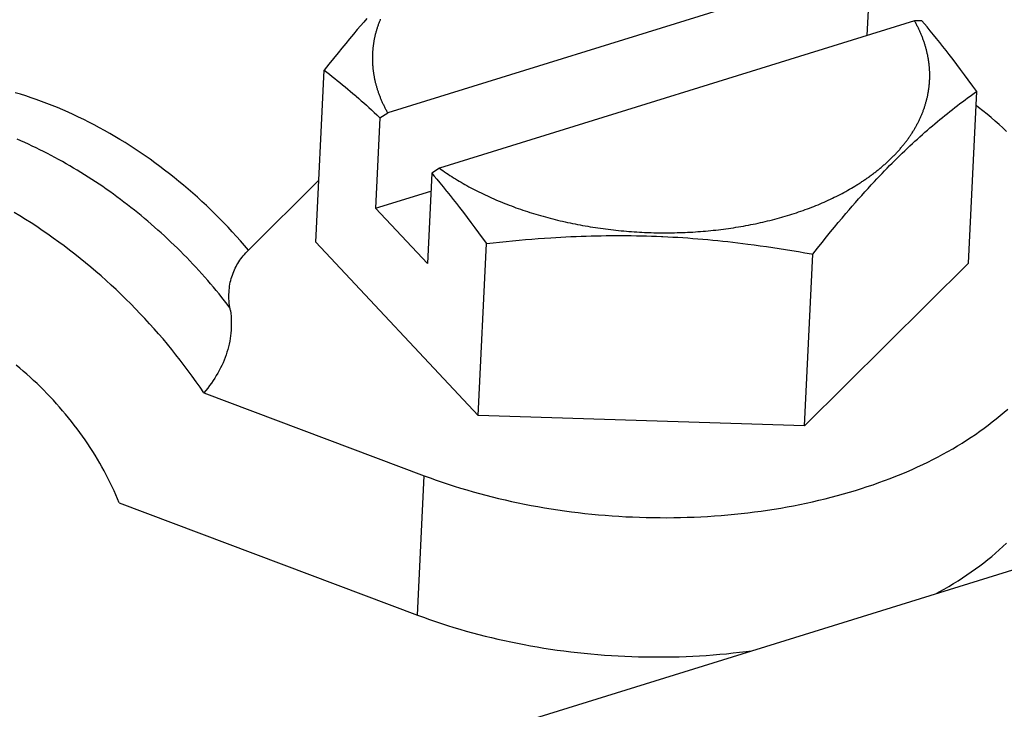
# Model space of a CAD drawing. Extents: x 0 to 594, y 0 to 420.
# Tile 94 of 126: x 517.22 to 520.63, y 108.32 to 110.7. Entities that reach past the tile are written whole.
import ezdxf

# ---------------------------------------------------------------- set-up
doc = ezdxf.new("R2010")
doc.units = 0
doc.header["$LTSCALE"] = 32.67
doc.layers.get('0').update_dxf_attribs({"linetype": 'CONTINUOUS'})

msp = doc.modelspace()

# ---------------------------------------------------------------- linework, layer by layer
at = {"color": 7, "linetype": 'CONTINUOUS'}
for p, q in [((520.1389, 110.8907), (518.4962, 110.3806)), ((520.1649, 110.8901), (520.1534, 110.6484)), ((518.424, 110.7069), (518.4131, 110.6943)), ((518.3911, 110.6688), (518.3779, 110.6532)), ((518.4021, 110.6816), (518.3911, 110.6688)), ((518.4131, 110.6943), (518.4021, 110.6816)), ((520.3178, 110.6995), (518.6751, 110.1894)), ((520.3438, 110.6989), (520.3178, 110.6995)), ((520.3527, 110.6884), (520.3438, 110.6989)), ((520.3615, 110.6779), (520.3527, 110.6884)), ((520.3725, 110.6646), (520.3615, 110.6779)), ((518.3646, 110.6374), (518.3512, 110.6213)), ((518.3779, 110.6532), (518.3646, 110.6374)), ((520.3834, 110.6512), (520.3725, 110.6646)), ((520.3944, 110.6377), (520.3834, 110.6512)), ((520.4053, 110.624), (520.3944, 110.6377)), ((518.3378, 110.6051), (518.3244, 110.5885)), ((518.3512, 110.6213), (518.3378, 110.6051)), ((520.4163, 110.6103), (520.4053, 110.624)), ((520.4272, 110.5964), (520.4163, 110.6103)), ((518.3085, 110.5689), (518.2925, 110.5489)), ((518.3244, 110.5885), (518.3085, 110.5689)), ((520.4381, 110.5823), (520.4272, 110.5964)), ((520.4512, 110.5653), (520.4381, 110.5823)), ((520.4644, 110.5481), (520.4512, 110.5653)), ((516.7912, 107.5994), (526.3266, 110.5605)), ((518.2925, 110.5489), (518.2762, 110.5284)), ((520.4776, 110.5306), (520.4644, 110.5481)), ((518.248, 109.9339), (518.2762, 110.5284)), ((518.2762, 110.5284), (518.2855, 110.5213)), ((518.2855, 110.5213), (518.2947, 110.5142)), ((518.2947, 110.5142), (518.3038, 110.507)), ((518.3038, 110.507), (518.313, 110.4999)), ((518.313, 110.4999), (518.322, 110.4926)), ((520.4908, 110.5129), (520.4776, 110.5306)), ((520.5041, 110.495), (520.4908, 110.5129)), ((518.322, 110.4926), (518.3311, 110.4853)), ((518.3311, 110.4853), (518.3401, 110.478)), ((518.3401, 110.478), (518.349, 110.4706)), ((518.349, 110.4706), (518.358, 110.4632)), ((518.358, 110.4632), (518.3669, 110.4557)), ((520.5197, 110.4737), (520.5041, 110.495)), ((520.5332, 110.4552), (520.5197, 110.4737)), ((518.3669, 110.4557), (518.3758, 110.4481)), ((518.387, 110.4385), (518.3959, 110.4308)), ((518.3959, 110.4308), (518.4048, 110.4229)), ((520.4929, 110.4259), (520.5018, 110.4324)), ((520.5018, 110.4324), (520.5107, 110.439)), ((520.5049, 109.8607), (520.5332, 110.4552)), ((520.5107, 110.439), (520.5196, 110.4455)), ((520.5196, 110.4455), (520.5286, 110.4519)), ((520.5286, 110.4519), (520.5332, 110.4552)), ((518.4048, 110.4229), (518.4137, 110.415)), ((518.4137, 110.415), (518.4226, 110.407)), ((518.4226, 110.407), (518.4315, 110.399)), ((518.4315, 110.399), (518.4404, 110.3908)), ((520.4491, 110.3925), (520.4578, 110.3992)), ((520.4578, 110.3992), (520.4665, 110.406)), ((520.4665, 110.406), (520.4753, 110.4126)), ((520.4753, 110.4126), (520.4841, 110.4193)), ((520.4841, 110.4193), (520.4929, 110.4259)), ((518.4404, 110.3908), (518.4493, 110.3825)), ((518.4493, 110.3825), (518.4582, 110.3742)), ((518.4693, 110.3636), (518.4545, 110.051)), ((518.4693, 110.3636), (518.4962, 110.3806)), ((520.4058, 110.3577), (520.4145, 110.3648)), ((520.4145, 110.3648), (520.4231, 110.3718)), ((520.4231, 110.3718), (520.4318, 110.3787)), ((520.4318, 110.3787), (520.4404, 110.3856)), ((520.4404, 110.3856), (520.4491, 110.3925)), ((520.3626, 110.3211), (520.3713, 110.3285)), ((520.3713, 110.3285), (520.3799, 110.3359)), ((520.3799, 110.3359), (520.3886, 110.3433)), ((520.3886, 110.3433), (520.3972, 110.3505)), ((520.3972, 110.3505), (520.4058, 110.3577)), ((520.328, 110.2903), (520.3367, 110.2981)), ((520.3367, 110.2981), (520.3453, 110.3059)), ((520.3453, 110.3059), (520.354, 110.3135)), ((520.354, 110.3135), (520.3626, 110.3211)), ((520.2932, 110.258), (520.3019, 110.2662)), ((520.3019, 110.2662), (520.3106, 110.2744)), ((520.3106, 110.2744), (520.3193, 110.2824)), ((520.3193, 110.2824), (520.328, 110.2903)), ((520.2495, 110.2157), (520.2583, 110.2243)), ((520.2583, 110.2243), (520.267, 110.2329)), ((520.267, 110.2329), (520.2758, 110.2414)), ((520.2758, 110.2414), (520.2845, 110.2498)), ((520.2845, 110.2498), (520.2932, 110.258)), ((520.2233, 110.1891), (520.232, 110.1981)), ((520.232, 110.1981), (520.2408, 110.2069)), ((520.2408, 110.2069), (520.2495, 110.2157)), ((518.6483, 110.1724), (518.6334, 109.8598)), ((518.6751, 110.1894), (518.6483, 110.1724)), ((518.6483, 110.1724), (518.6571, 110.1619)), ((518.6571, 110.1619), (518.6659, 110.1514)), ((518.6751, 110.1894), (518.681, 110.1851)), ((518.681, 110.1851), (518.687, 110.1809)), ((518.687, 110.1809), (518.6931, 110.1767)), ((518.6931, 110.1767), (518.6992, 110.1725)), ((518.6992, 110.1725), (518.7053, 110.1684)), ((518.7053, 110.1684), (518.7115, 110.1643)), ((518.7115, 110.1643), (518.7178, 110.1603)), ((518.7178, 110.1603), (518.7242, 110.1563)), ((518.7242, 110.1563), (518.7306, 110.1523)), ((520.1883, 110.1526), (520.197, 110.1618)), ((520.197, 110.1618), (520.2058, 110.171)), ((520.2058, 110.171), (520.2145, 110.1801)), ((520.2145, 110.1801), (520.2233, 110.1891)), ((518.2581, 110.1474), (518.0146, 109.9056)), ((518.6659, 110.1514), (518.6769, 110.1381)), ((518.6769, 110.1381), (518.6879, 110.1247)), ((518.7306, 110.1523), (518.7371, 110.1483)), ((518.7371, 110.1483), (518.7436, 110.1444)), ((518.7436, 110.1444), (518.7502, 110.1405)), ((518.7502, 110.1405), (518.7568, 110.1367)), ((518.7568, 110.1367), (518.7635, 110.1328)), ((518.7635, 110.1328), (518.7703, 110.1291)), ((518.7703, 110.1291), (518.7771, 110.1253)), ((518.7771, 110.1253), (518.7839, 110.1216)), ((520.0997, 110.12), (520.1059, 110.1237)), ((520.1059, 110.1237), (520.1121, 110.1274)), ((520.1576, 110.1195), (520.1686, 110.1314)), ((520.1686, 110.1314), (520.1795, 110.1432)), ((520.1795, 110.1432), (520.1883, 110.1526)), ((518.4545, 110.051), (518.6453, 110.1103)), ((518.701, 110.1084), (518.7119, 110.0948)), ((518.7119, 110.0948), (518.7229, 110.081)), ((518.7839, 110.1216), (518.7909, 110.1179)), ((518.7909, 110.1179), (518.7978, 110.1143)), ((518.7978, 110.1143), (518.8049, 110.1107)), ((518.8049, 110.1107), (518.8119, 110.1072)), ((518.8119, 110.1072), (518.8191, 110.1036)), ((518.8191, 110.1036), (518.8263, 110.1002)), ((518.8263, 110.1002), (518.8335, 110.0967)), ((518.8335, 110.0967), (518.8408, 110.0933)), ((518.8408, 110.0933), (518.8481, 110.0899)), ((518.8481, 110.0899), (518.8555, 110.0866)), ((520.0339, 110.0852), (520.0407, 110.0885)), ((520.0407, 110.0885), (520.0475, 110.0918)), ((520.0475, 110.0918), (520.0542, 110.0952)), ((520.0542, 110.0952), (520.0609, 110.0986)), ((520.0609, 110.0986), (520.0675, 110.1021)), ((520.0675, 110.1021), (520.0741, 110.1056)), ((520.0741, 110.1056), (520.0805, 110.1091)), ((520.0805, 110.1091), (520.087, 110.1127)), ((520.087, 110.1127), (520.0934, 110.1163)), ((520.0934, 110.1163), (520.0997, 110.12)), ((520.1248, 110.0829), (520.1358, 110.0952)), ((520.1358, 110.0952), (520.1467, 110.1074)), ((520.1467, 110.1074), (520.1576, 110.1195)), ((518.7229, 110.081), (518.7338, 110.067)), ((518.7338, 110.067), (518.7447, 110.053)), ((518.8555, 110.0866), (518.8629, 110.0833)), ((518.8629, 110.0833), (518.8704, 110.0801)), ((518.8704, 110.0801), (518.878, 110.0769)), ((518.878, 110.0769), (518.8855, 110.0737)), ((518.8855, 110.0737), (518.8932, 110.0706)), ((518.8932, 110.0706), (518.9008, 110.0675)), ((518.9008, 110.0675), (518.9085, 110.0645)), ((518.9085, 110.0645), (518.9163, 110.0615)), ((518.9163, 110.0615), (518.9241, 110.0585)), ((518.9241, 110.0585), (518.9319, 110.0556)), ((518.9319, 110.0556), (518.9398, 110.0527)), ((519.9552, 110.0515), (519.9626, 110.0543)), ((519.9626, 110.0543), (519.97, 110.0572)), ((519.97, 110.0572), (519.9773, 110.0602)), ((519.9773, 110.0602), (519.9845, 110.0631)), ((519.9845, 110.0631), (519.9917, 110.0662)), ((519.9917, 110.0662), (519.9989, 110.0692)), ((519.9989, 110.0692), (520.006, 110.0723)), ((520.006, 110.0723), (520.013, 110.0755)), ((520.013, 110.0755), (520.02, 110.0787)), ((520.02, 110.0787), (520.027, 110.0819)), ((520.027, 110.0819), (520.0339, 110.0852)), ((520.0919, 110.0452), (520.1029, 110.0579)), ((520.1029, 110.0579), (520.1139, 110.0705)), ((520.1139, 110.0705), (520.1248, 110.0829)), ((518.4545, 110.051), (518.6334, 109.8598)), ((518.7447, 110.053), (518.7579, 110.0359)), ((518.7579, 110.0359), (518.771, 110.0187)), ((518.9398, 110.0527), (518.9477, 110.0499)), ((518.9477, 110.0499), (518.9557, 110.0471)), ((518.9557, 110.0471), (518.9637, 110.0444)), ((518.9637, 110.0444), (518.9718, 110.0417)), ((518.9718, 110.0417), (518.9798, 110.039)), ((518.9798, 110.039), (518.988, 110.0364)), ((519.0002, 110.0326), (519.0084, 110.0301)), ((519.0084, 110.0301), (519.0167, 110.0276)), ((519.0167, 110.0276), (519.0249, 110.0252)), ((519.0249, 110.0252), (519.0333, 110.0229)), ((519.0333, 110.0229), (519.0416, 110.0205)), ((519.0416, 110.0205), (519.05, 110.0183)), ((519.8707, 110.023), (519.8786, 110.0254)), ((519.8786, 110.0254), (519.8864, 110.0278)), ((519.8864, 110.0278), (519.8942, 110.0302)), ((519.8942, 110.0302), (519.902, 110.0327)), ((519.902, 110.0327), (519.9097, 110.0353)), ((519.9097, 110.0353), (519.9174, 110.0379)), ((519.9174, 110.0379), (519.9251, 110.0405)), ((519.9251, 110.0405), (519.9327, 110.0432)), ((519.9327, 110.0432), (519.9402, 110.0459)), ((519.9402, 110.0459), (519.9477, 110.0487)), ((519.9477, 110.0487), (519.9552, 110.0515)), ((520.0677, 110.0168), (520.0809, 110.0323)), ((520.0809, 110.0323), (520.0919, 110.0452)), ((518.771, 110.0187), (518.7842, 110.0012)), ((518.7842, 110.0012), (518.7974, 109.9834)), ((519.05, 110.0183), (519.0584, 110.016)), ((519.0584, 110.016), (519.0668, 110.0139)), ((519.0668, 110.0139), (519.0753, 110.0117)), ((519.0753, 110.0117), (519.0838, 110.0096)), ((519.0838, 110.0096), (519.0923, 110.0076)), ((519.0923, 110.0076), (519.1009, 110.0056)), ((519.1009, 110.0056), (519.1095, 110.0037)), ((519.1095, 110.0037), (519.1181, 110.0018)), ((519.1181, 110.0018), (519.1267, 109.9999)), ((519.1267, 109.9999), (519.1354, 109.9981)), ((519.1354, 109.9981), (519.144, 109.9963)), ((519.144, 109.9963), (519.1527, 109.9946)), ((519.1527, 109.9946), (519.1615, 109.993)), ((519.1615, 109.993), (519.1702, 109.9914)), ((519.1702, 109.9914), (519.179, 109.9898)), ((519.179, 109.9898), (519.1878, 109.9883)), ((519.1878, 109.9883), (519.1966, 109.9868)), ((519.1966, 109.9868), (519.2054, 109.9854)), ((519.7007, 109.9848), (519.7093, 109.9862)), ((519.7093, 109.9862), (519.7179, 109.9876)), ((519.7179, 109.9876), (519.7264, 109.9891)), ((519.7264, 109.9891), (519.7349, 109.9907)), ((519.7349, 109.9907), (519.7434, 109.9922)), ((519.7434, 109.9922), (519.7519, 109.9939)), ((519.7519, 109.9939), (519.7603, 109.9956)), ((519.7603, 109.9956), (519.7687, 109.9973)), ((519.7687, 109.9973), (519.777, 109.9991)), ((519.777, 109.9991), (519.7854, 110.0009)), ((519.7854, 110.0009), (519.7937, 110.0028)), ((519.7937, 110.0028), (519.8019, 110.0047)), ((519.8019, 110.0047), (519.8101, 110.0067)), ((519.8101, 110.0067), (519.8183, 110.0087)), ((519.8183, 110.0087), (519.8265, 110.0108)), ((519.8265, 110.0108), (519.8346, 110.0129)), ((519.8346, 110.0129), (519.8427, 110.0151)), ((519.8427, 110.0151), (519.8507, 110.0173)), ((519.8507, 110.0173), (519.8587, 110.0195)), ((520.0411, 109.9849), (520.0544, 110.0009)), ((520.0544, 110.0009), (520.0677, 110.0168)), ((518.7974, 109.9834), (518.8107, 109.9655)), ((518.8107, 109.9655), (518.8264, 109.9441)), ((519.1127, 109.9516), (519.1301, 109.9525)), ((519.1301, 109.9525), (519.1475, 109.9532)), ((519.1475, 109.9532), (519.1649, 109.9539)), ((519.1649, 109.9539), (519.1822, 109.9545)), ((519.1822, 109.9545), (519.1996, 109.955)), ((519.1996, 109.955), (519.217, 109.9555)), ((519.2054, 109.9854), (519.2143, 109.984)), ((519.2143, 109.984), (519.2231, 109.9827)), ((519.217, 109.9555), (519.2343, 109.9558)), ((519.2231, 109.9827), (519.232, 109.9814)), ((519.232, 109.9814), (519.2409, 109.9802)), ((519.2343, 109.9558), (519.2517, 109.9561)), ((519.2409, 109.9802), (519.2498, 109.979)), ((519.2498, 109.979), (519.2587, 109.9779)), ((519.2517, 109.9561), (519.2691, 109.9562)), ((519.2587, 109.9779), (519.2677, 109.9768)), ((519.2677, 109.9768), (519.2766, 109.9758)), ((519.2691, 109.9562), (519.2865, 109.9563)), ((519.2766, 109.9758), (519.2856, 109.9748)), ((519.2856, 109.9748), (519.2945, 109.9739)), ((519.2865, 109.9563), (519.3039, 109.9563)), ((519.2945, 109.9739), (519.3035, 109.973)), ((519.3035, 109.973), (519.3125, 109.9722)), ((519.3039, 109.9563), (519.3213, 109.9562)), ((519.3125, 109.9722), (519.3215, 109.9714)), ((519.3213, 109.9562), (519.3387, 109.9561)), ((519.3215, 109.9714), (519.3305, 109.9707)), ((519.3305, 109.9707), (519.3395, 109.97)), ((519.3387, 109.9561), (519.3561, 109.9558)), ((519.3395, 109.97), (519.3485, 109.9694)), ((519.3485, 109.9694), (519.3576, 109.9688)), ((519.3561, 109.9558), (519.3735, 109.9554)), ((519.3576, 109.9688), (519.3666, 109.9682)), ((519.3666, 109.9682), (519.3756, 109.9678)), ((519.3735, 109.9554), (519.3909, 109.955)), ((519.3756, 109.9678), (519.3847, 109.9673)), ((519.3909, 109.955), (519.4083, 109.9544)), ((519.3982, 109.9668), (519.4072, 109.9665)), ((519.4072, 109.9665), (519.4163, 109.9662)), ((519.4083, 109.9544), (519.4257, 109.9538)), ((519.4163, 109.9662), (519.4253, 109.966)), ((519.4253, 109.966), (519.4344, 109.9659)), ((519.4344, 109.9659), (519.4434, 109.9658)), ((519.4434, 109.9658), (519.4524, 109.9657)), ((519.4474, 109.9529), (519.4648, 109.952)), ((519.4524, 109.9657), (519.4614, 109.9657)), ((519.4614, 109.9657), (519.4705, 109.9658)), ((519.4648, 109.952), (519.4822, 109.9511)), ((519.4705, 109.9658), (519.4795, 109.9659)), ((519.4795, 109.9659), (519.4885, 109.9661)), ((519.4885, 109.9661), (519.4975, 109.9663)), ((519.4975, 109.9663), (519.5065, 109.9665)), ((519.5065, 109.9665), (519.5155, 109.9668)), ((519.5155, 109.9668), (519.5244, 109.9672)), ((519.5244, 109.9672), (519.5334, 109.9676)), ((519.5334, 109.9676), (519.5424, 109.968)), ((519.5424, 109.968), (519.5513, 109.9685)), ((519.5513, 109.9685), (519.5602, 109.9691)), ((519.5602, 109.9691), (519.5691, 109.9697)), ((519.5691, 109.9697), (519.578, 109.9704)), ((519.578, 109.9704), (519.5869, 109.9711)), ((519.5869, 109.9711), (519.5958, 109.9718)), ((519.5958, 109.9718), (519.6046, 109.9726)), ((519.6046, 109.9726), (519.6135, 109.9735)), ((519.6135, 109.9735), (519.6223, 109.9744)), ((519.6223, 109.9744), (519.6311, 109.9753)), ((519.6311, 109.9753), (519.6399, 109.9763)), ((519.6399, 109.9763), (519.6486, 109.9774)), ((519.6486, 109.9774), (519.6574, 109.9785)), ((519.6574, 109.9785), (519.6661, 109.9797)), ((519.6661, 109.9797), (519.6748, 109.9809)), ((519.6748, 109.9809), (519.6834, 109.9821)), ((519.6834, 109.9821), (519.6921, 109.9834)), ((519.6921, 109.9834), (519.7007, 109.9848)), ((519.9983, 109.9325), (520.0142, 109.9521)), ((520.0142, 109.9521), (520.0277, 109.9686)), ((520.0277, 109.9686), (520.0411, 109.9849)), ((518.8094, 109.3341), (518.248, 109.9339)), ((518.8094, 109.3341), (518.8376, 109.9286)), ((518.8264, 109.9441), (518.8376, 109.9286)), ((518.8376, 109.9286), (518.8606, 109.9312)), ((518.8606, 109.9312), (518.8833, 109.9336)), ((518.8833, 109.9336), (518.9059, 109.9359)), ((518.9059, 109.9359), (518.9283, 109.9381)), ((518.9283, 109.9381), (518.9506, 109.9401)), ((518.9506, 109.9401), (518.9727, 109.9421)), ((518.9727, 109.9421), (518.9948, 109.9439)), ((518.9948, 109.9439), (519.0167, 109.9456)), ((519.0167, 109.9456), (519.0386, 109.9472)), ((519.0386, 109.9472), (519.0605, 109.9486)), ((519.0605, 109.9486), (519.0779, 109.9497)), ((519.0779, 109.9497), (519.0953, 109.9507)), ((519.0953, 109.9507), (519.1127, 109.9516)), ((519.4822, 109.9511), (519.4995, 109.9501)), ((519.4995, 109.9501), (519.5169, 109.949)), ((519.5169, 109.949), (519.5342, 109.9478)), ((519.5342, 109.9478), (519.5515, 109.9465)), ((519.5515, 109.9465), (519.5688, 109.9452)), ((519.5688, 109.9452), (519.5861, 109.9437)), ((519.5861, 109.9437), (519.6034, 109.9422)), ((519.6034, 109.9422), (519.6207, 109.9406)), ((519.6207, 109.9406), (519.6379, 109.9389)), ((519.6379, 109.9389), (519.6552, 109.9371)), ((519.6552, 109.9371), (519.6724, 109.9352)), ((519.6724, 109.9352), (519.6897, 109.9333)), ((519.6897, 109.9333), (519.7069, 109.9312)), ((519.7069, 109.9312), (519.7242, 109.9291)), ((519.7242, 109.9291), (519.7415, 109.9269)), ((519.7415, 109.9269), (519.7631, 109.9241)), ((519.7631, 109.9241), (519.7848, 109.9211)), ((519.7848, 109.9211), (519.8065, 109.918)), ((519.8065, 109.918), (519.8283, 109.9148)), ((519.9823, 109.9125), (519.9983, 109.9325)), ((519.8283, 109.9148), (519.8502, 109.9115)), ((519.8502, 109.9115), (519.8722, 109.908)), ((519.8722, 109.908), (519.8943, 109.9044)), ((519.8943, 109.9044), (519.9165, 109.9007)), ((519.9165, 109.9007), (519.9389, 109.8968)), ((519.9378, 109.2975), (519.9661, 109.892)), ((519.9661, 109.892), (519.9823, 109.9125)), ((520.5049, 109.8607), (519.9378, 109.2975)), ((517.8601, 109.4121), (518.6221, 109.1252)), ((519.9378, 109.2975), (518.8094, 109.3341)), ((518.5991, 108.6431), (518.6221, 109.1252)), ((517.5678, 109.0315), (518.5991, 108.6431))]:
    msp.add_line(p, q, dxfattribs=at)
for points in [[(518.4707, 110.7046), (518.4696, 110.702), (518.4686, 110.6994), (518.4675, 110.6968), (518.4665, 110.6942), (518.4656, 110.6916), (518.4646, 110.689), (518.4637, 110.6864), (518.4628, 110.6838), (518.4619, 110.6812), (518.461, 110.6786), (518.4601, 110.676), (518.4593, 110.6734), (518.4585, 110.6707), (518.4577, 110.6681), (518.4569, 110.6655), (518.4562, 110.6629), (518.4555, 110.6602), (518.4548, 110.6576), (518.4541, 110.655), (518.4534, 110.6523), (518.4528, 110.6497), (518.4521, 110.647), (518.4515, 110.6444), (518.451, 110.6417), (518.4504, 110.6391), (518.4499, 110.6364), (518.4493, 110.6338), (518.4488, 110.6311), (518.4484, 110.6285), (518.4479, 110.6258), (518.4475, 110.6231), (518.4471, 110.6205), (518.4467, 110.6178), (518.4463, 110.6151), (518.446, 110.6125), (518.4456, 110.6098), (518.4453, 110.6071), (518.445, 110.6045), (518.4448, 110.6018), (518.4445, 110.5991), (518.4443, 110.5964), (518.4441, 110.5937), (518.4439, 110.5911), (518.4438, 110.5884), (518.4436, 110.5857), (518.4435, 110.583), (518.4434, 110.5803), (518.4433, 110.5776), (518.4433, 110.575), (518.4433, 110.5723), (518.4433, 110.5696), (518.4433, 110.5669), (518.4433, 110.5642), (518.4433, 110.5615), (518.4434, 110.5588), (518.4435, 110.5561), (518.4436, 110.5534), (518.4438, 110.5507), (518.4439, 110.5481), (518.4441, 110.5454), (518.4443, 110.5427), (518.4445, 110.54), (518.4448, 110.5373), (518.445, 110.5346), (518.4453, 110.5319), (518.4456, 110.5292), (518.446, 110.5265), (518.4463, 110.5238), (518.4467, 110.5211), (518.4471, 110.5184), (518.4475, 110.5158), (518.4479, 110.5131), (518.4484, 110.5104), (518.4489, 110.5077), (518.4494, 110.505), (518.4499, 110.5023), (518.4504, 110.4996), (518.451, 110.4969), (518.4516, 110.4943), (518.4522, 110.4916), (518.4528, 110.4889), (518.4534, 110.4862), (518.4541, 110.4835), (518.4548, 110.4809), (518.4555, 110.4782), (518.4562, 110.4755), (518.457, 110.4728), (518.4577, 110.4701), (518.4585, 110.4675), (518.4593, 110.4648)], [(520.3547, 110.6152), (520.3538, 110.6179), (520.353, 110.6206), (520.3521, 110.6232), (520.3512, 110.6259), (520.3503, 110.6285), (520.3494, 110.6312), (520.3484, 110.6339), (520.3474, 110.6365), (520.3464, 110.6392), (520.3454, 110.6418), (520.3444, 110.6445), (520.3433, 110.6471), (520.3422, 110.6498), (520.3411, 110.6524), (520.34, 110.655), (520.3389, 110.6577), (520.3377, 110.6603), (520.3365, 110.6629), (520.3353, 110.6656), (520.3341, 110.6682), (520.3328, 110.6708), (520.3316, 110.6734), (520.3303, 110.6761), (520.329, 110.6787), (520.3277, 110.6813), (520.3263, 110.6839), (520.325, 110.6865), (520.3236, 110.6891), (520.3222, 110.6917), (520.3207, 110.6943), (520.3193, 110.6969), (520.3178, 110.6995)], [(520.1121, 110.1274), (520.1152, 110.1293), (520.1182, 110.1312), (520.1213, 110.1331), (520.1243, 110.135), (520.1273, 110.1369), (520.1303, 110.1388), (520.1333, 110.1407), (520.1362, 110.1427), (520.1392, 110.1446), (520.1421, 110.1466), (520.145, 110.1485), (520.1479, 110.1505), (520.1508, 110.1525), (520.1537, 110.1545), (520.1565, 110.1565), (520.1594, 110.1585), (520.1622, 110.1605), (520.165, 110.1625), (520.1678, 110.1646), (520.1705, 110.1666), (520.1733, 110.1687), (520.176, 110.1707), (520.1787, 110.1728), (520.1814, 110.1749), (520.1841, 110.1769), (520.1868, 110.179), (520.1894, 110.1811), (520.192, 110.1832), (520.1947, 110.1853), (520.1972, 110.1875), (520.1998, 110.1896), (520.2024, 110.1917), (520.2049, 110.1939), (520.2075, 110.196), (520.21, 110.1982), (520.2124, 110.2004), (520.2149, 110.2025), (520.2174, 110.2047), (520.2198, 110.2069), (520.2222, 110.2091), (520.2246, 110.2113), (520.227, 110.2135), (520.2294, 110.2157), (520.2317, 110.218), (520.2341, 110.2202), (520.2364, 110.2224), (520.2387, 110.2247), (520.2409, 110.2269), (520.2432, 110.2292), (520.2454, 110.2315), (520.2476, 110.2337), (520.2498, 110.236), (520.252, 110.2383), (520.2542, 110.2406), (520.2563, 110.2429), (520.2585, 110.2452), (520.2606, 110.2475), (520.2627, 110.2498), (520.2647, 110.2522), (520.2668, 110.2545), (520.2688, 110.2568), (520.2708, 110.2592), (520.2728, 110.2615), (520.2748, 110.2639), (520.2767, 110.2663), (520.2787, 110.2686), (520.2806, 110.271), (520.2825, 110.2734), (520.2844, 110.2758), (520.2862, 110.2782), (520.2881, 110.2806), (520.2899, 110.283), (520.2917, 110.2854), (520.2935, 110.2878), (520.2952, 110.2902), (520.297, 110.2926), (520.2987, 110.2951), (520.3004, 110.2975), (520.3021, 110.3), (520.3038, 110.3024), (520.3054, 110.3049), (520.307, 110.3073), (520.3086, 110.3098), (520.3102, 110.3122), (520.3118, 110.3147), (520.3133, 110.3172), (520.3149, 110.3197), (520.3164, 110.3222), (520.3179, 110.3247), (520.3193, 110.3272), (520.3208, 110.3297), (520.3222, 110.3322), (520.3236, 110.3347), (520.325, 110.3372), (520.3264, 110.3397), (520.3277, 110.3423), (520.329, 110.3448), (520.3303, 110.3473), (520.3316, 110.3499), (520.3329, 110.3524), (520.3341, 110.3549), (520.3353, 110.3575), (520.3365, 110.36), (520.3377, 110.3626), (520.3389, 110.3652), (520.34, 110.3677), (520.3412, 110.3703), (520.3423, 110.3729), (520.3433, 110.3755), (520.3444, 110.378), (520.3454, 110.3806), (520.3465, 110.3832), (520.3475, 110.3858), (520.3484, 110.3884), (520.3494, 110.391), (520.3503, 110.3936), (520.3512, 110.3962), (520.3521, 110.3988), (520.353, 110.4014), (520.3539, 110.404), (520.3547, 110.4067), (520.3555, 110.4093), (520.3563, 110.4119), (520.3571, 110.4145), (520.3578, 110.4172), (520.3585, 110.4198), (520.3592, 110.4224), (520.3599, 110.4251), (520.3606, 110.4277), (520.3612, 110.4303), (520.3619, 110.433), (520.3625, 110.4356), (520.363, 110.4383), (520.3636, 110.4409), (520.3641, 110.4436), (520.3647, 110.4462), (520.3652, 110.4489), (520.3656, 110.4516), (520.3661, 110.4542), (520.3665, 110.4569), (520.3669, 110.4595), (520.3673, 110.4622), (520.3677, 110.4649), (520.368, 110.4675), (520.3684, 110.4702), (520.3687, 110.4729), (520.369, 110.4756), (520.3692, 110.4782), (520.3695, 110.4809), (520.3697, 110.4836), (520.3699, 110.4863), (520.3701, 110.489), (520.3702, 110.4916), (520.3704, 110.4943), (520.3705, 110.497), (520.3706, 110.4997), (520.3706, 110.5024), (520.3707, 110.5051), (520.3707, 110.5078), (520.3707, 110.5104), (520.3707, 110.5131), (520.3707, 110.5158), (520.3706, 110.5185), (520.3706, 110.5212), (520.3705, 110.5239), (520.3704, 110.5266), (520.3702, 110.5293), (520.3701, 110.532), (520.3699, 110.5347), (520.3697, 110.5374), (520.3695, 110.54), (520.3692, 110.5427), (520.3689, 110.5454), (520.3687, 110.5481), (520.3684, 110.5508), (520.368, 110.5535), (520.3677, 110.5562), (520.3673, 110.5589), (520.3669, 110.5616), (520.3665, 110.5643), (520.3661, 110.567), (520.3656, 110.5696), (520.3651, 110.5723), (520.3646, 110.575), (520.3641, 110.5777), (520.3636, 110.5804), (520.363, 110.5831), (520.3624, 110.5858), (520.3618, 110.5885), (520.3612, 110.5911), (520.3606, 110.5938), (520.3599, 110.5965), (520.3592, 110.5992), (520.3585, 110.6019), (520.3578, 110.6045), (520.357, 110.6072), (520.3563, 110.6099), (520.3555, 110.6125), (520.3547, 110.6152)], [(518.4593, 110.4648), (518.4602, 110.4621), (518.461, 110.4595), (518.4619, 110.4568), (518.4628, 110.4541), (518.4637, 110.4515), (518.4646, 110.4488), (518.4656, 110.4462), (518.4666, 110.4435), (518.4676, 110.4409), (518.4686, 110.4382), (518.4696, 110.4356), (518.4707, 110.4329), (518.4718, 110.4303), (518.4729, 110.4276), (518.474, 110.425), (518.4751, 110.4224), (518.4763, 110.4197), (518.4775, 110.4171), (518.4787, 110.4145), (518.4799, 110.4118), (518.4811, 110.4092), (518.4824, 110.4066), (518.4837, 110.404), (518.485, 110.4014), (518.4863, 110.3987), (518.4877, 110.3961), (518.489, 110.3935), (518.4904, 110.3909), (518.4918, 110.3883), (518.4933, 110.3857), (518.4947, 110.3831), (518.4962, 110.3806)], [(518.0146, 109.9056), (518.0009, 109.9217), (517.987, 109.9377), (517.973, 109.9535), (517.9587, 109.9692), (517.9443, 109.9847), (517.9296, 110), (517.9148, 110.0152), (517.8999, 110.0302), (517.8847, 110.045), (517.8694, 110.0597), (517.8539, 110.0742), (517.8383, 110.0885), (517.8225, 110.1025), (517.8066, 110.1164), (517.7905, 110.1301), (517.7743, 110.1437), (517.7579, 110.1569), (517.7414, 110.17), (517.7248, 110.1829), (517.708, 110.1956), (517.6912, 110.208), (517.6742, 110.2202), (517.6571, 110.2322), (517.6399, 110.244), (517.6226, 110.2555), (517.6052, 110.2668), (517.5877, 110.2779), (517.5701, 110.2887), (517.5525, 110.2993), (517.5348, 110.3096), (517.5169, 110.3197), (517.4991, 110.3295), (517.4811, 110.3391), (517.4631, 110.3484), (517.4451, 110.3575), (517.427, 110.3662), (517.4088, 110.3748), (517.3906, 110.383), (517.3724, 110.391), (517.3541, 110.3988), (517.3359, 110.4062), (517.3176, 110.4134), (517.2992, 110.4203), (517.2809, 110.4269), (517.2626, 110.4332), (517.2442, 110.4393), (517.2259, 110.4451), (517.2076, 110.4506)], [(518.3758, 110.4481), (518.3848, 110.4404), (518.387, 110.4385)], [(520.6367, 110.3163), (520.6238, 110.3285), (520.6105, 110.3405), (520.597, 110.3525), (520.5831, 110.3643), (520.5689, 110.376), (520.5545, 110.3876), (520.5397, 110.3991), (520.5308, 110.4058)], [(518.4582, 110.3742), (518.4671, 110.3657), (518.4693, 110.3636)], [(517.9507, 109.7064), (517.9414, 109.7184), (517.932, 109.7304), (517.9226, 109.7423), (517.913, 109.7542), (517.9033, 109.766), (517.8935, 109.7777), (517.8836, 109.7894), (517.8736, 109.8009), (517.8636, 109.8124), (517.8534, 109.8239), (517.8431, 109.8352), (517.8328, 109.8465), (517.8223, 109.8577), (517.8118, 109.8688), (517.8011, 109.8799), (517.7904, 109.8908), (517.7796, 109.9017), (517.7687, 109.9125), (517.7577, 109.9232), (517.7467, 109.9338), (517.7356, 109.9443), (517.7243, 109.9547), (517.713, 109.9651), (517.7017, 109.9753), (517.6902, 109.9855), (517.6787, 109.9955), (517.6671, 110.0055), (517.6555, 110.0153), (517.6437, 110.0251), (517.6319, 110.0347), (517.6201, 110.0443), (517.6081, 110.0537), (517.5961, 110.0631), (517.5841, 110.0723), (517.572, 110.0814), (517.5598, 110.0905), (517.5476, 110.0994), (517.5353, 110.1082), (517.5229, 110.1169), (517.5105, 110.1255), (517.4981, 110.1339), (517.4856, 110.1423), (517.473, 110.1505), (517.4604, 110.1586), (517.4478, 110.1666), (517.4351, 110.1745), (517.4224, 110.1823), (517.4096, 110.1899), (517.3968, 110.1975), (517.384, 110.2049), (517.3711, 110.2121), (517.3582, 110.2193), (517.3453, 110.2263), (517.3323, 110.2332), (517.3193, 110.24), (517.3062, 110.2466), (517.2932, 110.2532), (517.2801, 110.2595), (517.267, 110.2658), (517.2539, 110.2719), (517.2407, 110.2779), (517.2276, 110.2838), (517.2144, 110.2895)], [(518.6879, 110.1247), (518.6988, 110.1112), (518.701, 110.1084)], [(517.8601, 109.4121), (517.8471, 109.4313), (517.8338, 109.4504), (517.8203, 109.4693), (517.8065, 109.4882), (517.7925, 109.5069), (517.7783, 109.5254), (517.7638, 109.5439), (517.7492, 109.5621), (517.7343, 109.5803), (517.7191, 109.5983), (517.7038, 109.6161), (517.6883, 109.6338), (517.6725, 109.6513), (517.6566, 109.6687), (517.6404, 109.6858), (517.6241, 109.7028), (517.6076, 109.7197), (517.5909, 109.7363), (517.574, 109.7527), (517.5569, 109.769), (517.5397, 109.7851), (517.5222, 109.8009), (517.5047, 109.8166), (517.4869, 109.832), (517.469, 109.8472), (517.451, 109.8622), (517.4328, 109.877), (517.4144, 109.8916), (517.396, 109.906), (517.3774, 109.9201), (517.3586, 109.9339), (517.3398, 109.9476), (517.3208, 109.961), (517.3017, 109.9741), (517.2825, 109.987), (517.2632, 109.9997), (517.2438, 110.0121), (517.2243, 110.0243), (517.2047, 110.0361)], [(518.988, 110.0364), (518.992, 110.0351), (519.0002, 110.0326)], [(519.8587, 110.0195), (519.8627, 110.0207), (519.8707, 110.023)], [(519.3847, 109.9673), (519.3892, 109.9671), (519.3982, 109.9668)], [(519.4257, 109.9538), (519.4431, 109.9531), (519.4474, 109.9529)], [(517.9522, 109.6965), (517.9495, 109.7144), (517.9485, 109.7224), (517.9478, 109.7302), (517.9473, 109.7378), (517.9471, 109.7454), (517.9472, 109.7528), (517.9474, 109.76), (517.9479, 109.7671), (517.9486, 109.7741), (517.9495, 109.781), (517.9506, 109.7878), (517.9519, 109.7944), (517.9534, 109.8009), (517.9551, 109.8073), (517.9569, 109.8135), (517.959, 109.8197), (517.9612, 109.8257), (517.9636, 109.8317), (517.9662, 109.8375), (517.9689, 109.8433), (517.9718, 109.8489), (517.9749, 109.8545), (517.9781, 109.8599), (517.9815, 109.8653), (517.9851, 109.8706), (517.9888, 109.8758), (517.9927, 109.881), (517.9968, 109.886), (518.001, 109.891), (518.0053, 109.8959), (518.0099, 109.9008), (518.0146, 109.9056)], [(519.9389, 109.8968), (519.9615, 109.8928), (519.9661, 109.892)], [(517.9522, 109.6965), (517.9534, 109.6867), (517.9543, 109.677), (517.9549, 109.6672), (517.9553, 109.6575), (517.9553, 109.6478), (517.9551, 109.6381), (517.9546, 109.6284), (517.9538, 109.6188), (517.9527, 109.6093), (517.9513, 109.5997), (517.9497, 109.5903), (517.9477, 109.5808), (517.9455, 109.5714), (517.9431, 109.562), (517.9403, 109.5527), (517.9373, 109.5435), (517.934, 109.5343), (517.9304, 109.5251), (517.9266, 109.516), (517.9225, 109.507), (517.9181, 109.498), (517.9135, 109.4891), (517.9086, 109.4803), (517.9034, 109.4715), (517.898, 109.4628), (517.8923, 109.4542), (517.8864, 109.4456), (517.8802, 109.4371), (517.8738, 109.4287), (517.8671, 109.4204), (517.8601, 109.4121)], [(517.5678, 109.0315), (517.5621, 109.0455), (517.5561, 109.0594), (517.5499, 109.0732), (517.5435, 109.0871), (517.5368, 109.1009), (517.53, 109.1146), (517.5229, 109.1283), (517.5156, 109.142), (517.5081, 109.1556), (517.5004, 109.1691), (517.4924, 109.1826), (517.4843, 109.1961), (517.476, 109.2094), (517.4675, 109.2227), (517.4588, 109.2359), (517.4498, 109.249), (517.4407, 109.262), (517.4314, 109.2749), (517.422, 109.2877), (517.4123, 109.3005), (517.4025, 109.3131), (517.3925, 109.3256), (517.3823, 109.338), (517.3719, 109.3503), (517.3614, 109.3624), (517.3507, 109.3745), (517.3399, 109.3864), (517.3289, 109.3982), (517.3178, 109.4098), (517.3065, 109.4213), (517.295, 109.4327), (517.2834, 109.4439), (517.2717, 109.4549), (517.2599, 109.4658), (517.2479, 109.4766), (517.2358, 109.4871), (517.2236, 109.4976), (517.2112, 109.5078)], [(518.6221, 109.1252), (518.6426, 109.1176), (518.6633, 109.1101), (518.6842, 109.1029), (518.7053, 109.0959), (518.7266, 109.089), (518.748, 109.0824), (518.7696, 109.0759), (518.7913, 109.0696), (518.8131, 109.0636), (518.8352, 109.0577), (518.8573, 109.0521), (518.8796, 109.0466), (518.902, 109.0414), (518.9245, 109.0364), (518.9471, 109.0315), (518.9698, 109.0269), (518.9926, 109.0225), (519.0156, 109.0183), (519.0386, 109.0144), (519.0617, 109.0106), (519.0849, 109.007), (519.1081, 109.0037), (519.1314, 109.0006), (519.1548, 108.9977), (519.1782, 108.995), (519.2017, 108.9926), (519.2252, 108.9903), (519.2488, 108.9883), (519.2724, 108.9865), (519.296, 108.9849), (519.3197, 108.9835), (519.3433, 108.9824), (519.367, 108.9815), (519.3906, 108.9808), (519.4143, 108.9803), (519.4379, 108.9801), (519.4616, 108.98), (519.4852, 108.9802), (519.5088, 108.9807), (519.5323, 108.9813), (519.5558, 108.9822), (519.5793, 108.9832), (519.6027, 108.9846), (519.6261, 108.9861), (519.6494, 108.9878), (519.6726, 108.9898), (519.6958, 108.992), (519.7188, 108.9944), (519.7418, 108.997), (519.7647, 108.9999), (519.7875, 109.0029), (519.8102, 109.0062), (519.8328, 109.0097), (519.8553, 109.0134), (519.8776, 109.0174), (519.8999, 109.0215), (519.922, 109.0259), (519.9439, 109.0304), (519.9658, 109.0352), (519.9874, 109.0402), (520.009, 109.0454), (520.0303, 109.0508), (520.0515, 109.0564), (520.0726, 109.0622), (520.0934, 109.0682), (520.1141, 109.0744), (520.1346, 109.0808), (520.1549, 109.0874), (520.175, 109.0942), (520.1949, 109.1012), (520.2146, 109.1084), (520.2341, 109.1158), (520.2534, 109.1233), (520.2725, 109.1311), (520.2913, 109.139), (520.31, 109.1472), (520.3283, 109.1555), (520.3465, 109.1639), (520.3644, 109.1726), (520.382, 109.1814), (520.3994, 109.1904), (520.4166, 109.1996), (520.4335, 109.2089), (520.4501, 109.2185), (520.4665, 109.2281), (520.4826, 109.238), (520.4984, 109.248), (520.5139, 109.2581), (520.5291, 109.2684), (520.5441, 109.2788), (520.5588, 109.2894), (520.5731, 109.3002), (520.5872, 109.3111), (520.601, 109.3221), (520.6145, 109.3333), (520.6276, 109.3446), (520.6405, 109.356)], [(520.3958, 108.7187), (520.4036, 108.723), (520.4203, 108.7324), (520.4366, 108.742), (520.4528, 108.7517), (520.4686, 108.7615), (520.4842, 108.7716), (520.4995, 108.7818), (520.5145, 108.7921), (520.5292, 108.8026), (520.5437, 108.8132), (520.5578, 108.824), (520.5717, 108.8349), (520.5852, 108.8459), (520.5984, 108.8571), (520.6114, 108.8684), (520.624, 108.8798), (520.6363, 108.8914)], [(518.5991, 108.6431), (518.6196, 108.6356), (518.6402, 108.6282), (518.661, 108.621), (518.682, 108.614), (518.7031, 108.6071), (518.7244, 108.6005), (518.7459, 108.5941), (518.7675, 108.5879), (518.7893, 108.5818), (518.8111, 108.576), (518.8332, 108.5704), (518.8553, 108.5649), (518.8776, 108.5597), (518.9, 108.5547), (518.9225, 108.5499), (518.9451, 108.5453), (518.9678, 108.5409), (518.9906, 108.5367), (519.0135, 108.5327), (519.0365, 108.5289), (519.0595, 108.5254), (519.0826, 108.522), (519.1058, 108.5189), (519.1291, 108.516), (519.1524, 108.5133), (519.1758, 108.5108), (519.1992, 108.5086), (519.2226, 108.5065), (519.2461, 108.5047), (519.2696, 108.5031), (519.2931, 108.5017), (519.3166, 108.5005), (519.3402, 108.4996), (519.3637, 108.4989), (519.3872, 108.4983), (519.4108, 108.4981), (519.4343, 108.498), (519.4578, 108.4981), (519.4813, 108.4985), (519.5047, 108.4991), (519.5281, 108.4999), (519.5515, 108.501), (519.5748, 108.5022), (519.598, 108.5037), (519.6212, 108.5054), (519.6444, 108.5073), (519.6674, 108.5094), (519.6904, 108.5118), (519.7133, 108.5143), (519.7361, 108.5171), (519.7541, 108.5195)]]:
    msp.add_lwpolyline(points, dxfattribs=at)

doc.saveas('drawing.dxf')
